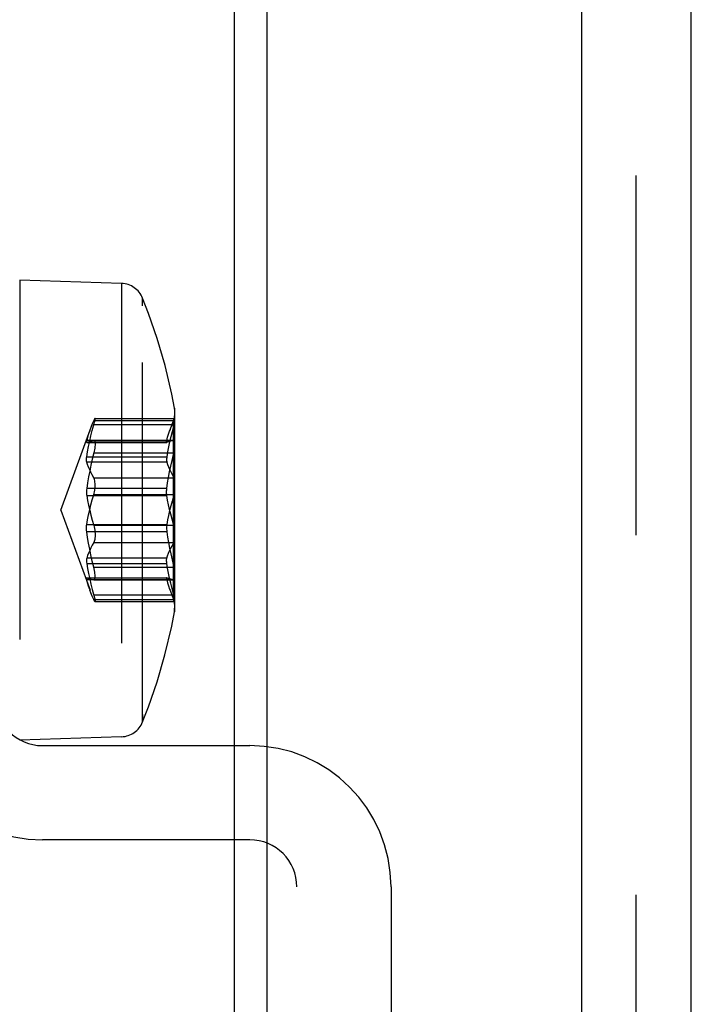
# Model space of a CAD drawing. Header units: inches. Extents: x 0 to 54.6, y 0 to 35.4.
# Tile 15 of 19: x 27.656 to 28.217, y 15.837 to 16.66. Entities that reach past the tile are written whole.
import ezdxf

# ---------------------------------------------------------------- set-up
doc = ezdxf.new("R2010")
doc.units = ezdxf.units.IN
doc.header["$LTSCALE"] = 3.005357
doc.header["$MEASUREMENT"] = 0
doc.linetypes.add('HIDDEN', pattern=[0.2, 0.1, -0.1])
doc.layers.get('0').update_dxf_attribs({"linetype": 'CONTINUOUS'})
doc.layers.add('DEFAULT_2', color=8, linetype='HIDDEN')
doc.layers.add('DOOR_ASSEMBLY', color=7, linetype='CONTINUOUS')

msp = doc.modelspace()

# ---------------------------------------------------------------- linework, layer by layer
at = {"color": 3, "linetype": 'Continuous'}
for p, q in [((28.21712, 15.02257), (28.21712, 23.94032)), ((28.1252, 23.8767), (28.1252, 15.02712)), ((27.86226, 23.56337), (27.86226, 15.34299))]:
    msp.add_line(p, q, dxfattribs=at)
at = {"layer": 'DEFAULT_2', "color": 8, "linetype": 'HIDDEN'}
msp.add_line((28.17116, 15.02712), (28.17116, 23.8767), dxfattribs=at)
at = {"layer": 'DOOR_ASSEMBLY', "color": 3, "linetype": 'Continuous'}
msp.add_line((27.83517, 15.12222), (27.83517, 23.88222), dxfattribs=at)
at = {"layer": 'DOOR_ASSEMBLY', "color": 8, "linetype": 'HIDDEN'}
for p, q in [((27.7409, 16.43962), (27.65574, 16.44246)), ((27.65574, 16.44246), (27.65574, 16.05799)), ((27.7409, 16.43962), (27.7409, 16.06083)), ((27.7585, 16.42101), (27.7585, 16.42731)), ((27.7585, 16.07314), (27.7585, 16.42731)), ((27.78517, 16.33534), (27.78517, 16.16814)), ((27.71868, 16.32672), (27.78524, 16.32672)), ((27.78461, 16.32505), (27.78509, 16.32637)), ((27.78549, 16.16865), (27.78549, 16.3318)), ((27.71771, 16.32505), (27.78461, 16.32505)), ((27.78461, 16.32132), (27.71771, 16.32132)), ((27.78145, 16.31723), (27.7843, 16.32507)), ((27.7843, 16.17538), (27.7843, 16.32507)), ((27.69013, 16.25022), (27.71453, 16.31727)), ((27.71177, 16.30683), (27.71184, 16.30684)), ((27.71178, 16.30683), (27.77871, 16.30683)), ((27.77877, 16.30849), (27.71184, 16.30849)), ((27.71184, 16.30684), (27.77877, 16.30684)), ((27.71771, 16.30848), (27.71784, 16.3085)), ((27.78461, 16.30848), (27.71771, 16.30848)), ((27.71784, 16.3085), (27.78472, 16.3085)), ((27.77877, 16.30684), (27.7787, 16.30683)), ((27.78461, 16.30848), (27.7843, 16.30841)), ((27.78472, 16.3085), (27.78461, 16.30848)), ((27.71184, 16.29478), (27.77877, 16.29478)), ((27.71771, 16.298), (27.78461, 16.298)), ((27.77877, 16.29039), (27.71184, 16.29039)), ((27.71771, 16.27728), (27.78461, 16.27728)), ((27.7843, 16.27789), (27.78461, 16.27728)), ((27.77877, 16.26833), (27.71184, 16.26833)), ((27.71184, 16.26228), (27.77877, 16.26228)), ((27.78461, 16.26306), (27.71771, 16.26306)), ((27.69013, 16.25022), (27.71453, 16.18318)), ((27.71184, 16.23817), (27.77877, 16.23817)), ((27.78461, 16.23739), (27.71771, 16.23739)), ((27.77877, 16.23212), (27.71184, 16.23212)), ((27.78517, 16.22772), (27.78517, 16.16511)), ((27.71771, 16.22317), (27.78461, 16.22317)), ((27.7843, 16.22256), (27.78461, 16.22317)), ((27.77877, 16.21006), (27.71184, 16.21006)), ((27.71184, 16.20567), (27.77877, 16.20567)), ((27.71771, 16.20245), (27.78461, 16.20245)), ((27.71177, 16.19362), (27.71184, 16.19361)), ((27.71178, 16.19362), (27.77871, 16.19362)), ((27.71184, 16.19361), (27.77877, 16.19361)), ((27.77877, 16.19196), (27.71184, 16.19196)), ((27.78461, 16.19196), (27.71771, 16.19196)), ((27.71771, 16.19196), (27.71784, 16.19195)), ((27.71784, 16.19195), (27.78472, 16.19195)), ((27.77877, 16.19361), (27.7787, 16.19362)), ((27.78461, 16.19196), (27.7843, 16.19204)), ((27.78472, 16.19195), (27.78461, 16.19196)), ((27.78461, 16.17913), (27.71771, 16.17913)), ((27.78145, 16.18322), (27.7843, 16.17538)), ((27.71771, 16.1754), (27.78461, 16.1754)), ((27.71868, 16.17373), (27.78524, 16.17373)), ((27.78489, 16.17463), (27.78508, 16.17408)), ((27.78517, 16.16511), (27.78517, 16.16814)), ((27.7585, 16.07944), (27.7585, 16.07314)), ((27.7409, 16.06083), (27.65574, 16.05799)), ((27.67477, 16.05337), (27.848, 16.05337)), ((27.848, 15.97463), (27.67477, 15.97463)), ((27.88737, 15.46054), (27.88737, 15.93526)), ((27.96611, 15.93526), (27.96611, 15.46054))]:
    msp.add_line(p, q, dxfattribs=at)
for points in [[(27.78517, 16.33534), (27.78285, 16.34715), (27.77723, 16.37093), (27.77062, 16.39368), (27.76343, 16.41456), (27.7585, 16.42731)], [(27.71836, 16.32637), (27.71827, 16.32622), (27.71818, 16.32604), (27.71807, 16.32583), (27.71796, 16.3256), (27.71784, 16.32534), (27.71771, 16.32505)], [(27.71803, 16.32249), (27.71829, 16.32356), (27.7185, 16.32448), (27.71865, 16.32527), (27.71875, 16.32589), (27.71879, 16.32634), (27.71877, 16.32662), (27.71868, 16.32672)], [(27.71868, 16.32672), (27.71855, 16.32664), (27.71836, 16.32637)], [(27.78525, 16.32672), (27.78528, 16.32662), (27.78528, 16.32633), (27.78527, 16.32586), (27.78523, 16.32522), (27.78515, 16.32442), (27.78503, 16.32349), (27.78485, 16.32245), (27.78461, 16.32132)], [(27.78509, 16.32637), (27.78518, 16.32664), (27.78525, 16.32672)], [(27.71184, 16.29478), (27.71253, 16.29902), (27.71334, 16.30333), (27.71427, 16.30772), (27.71532, 16.31218), (27.71646, 16.31671), (27.71803, 16.32249)], [(27.71771, 16.32505), (27.71646, 16.32218), (27.71532, 16.31935), (27.71448, 16.31712)], [(27.7814, 16.31711), (27.78205, 16.31885), (27.78313, 16.32154), (27.7843, 16.32428)], [(27.78461, 16.32132), (27.78456, 16.32111), (27.78451, 16.32091), (27.78446, 16.3207), (27.78441, 16.3205), (27.78436, 16.32029), (27.78313, 16.3157)], [(27.7843, 16.32428), (27.78436, 16.32441), (27.78441, 16.32454), (27.78446, 16.32467), (27.78451, 16.3248), (27.78456, 16.32492), (27.78461, 16.32505)], [(27.71427, 16.31656), (27.71334, 16.31383), (27.71253, 16.31114), (27.71184, 16.30849)], [(27.77877, 16.30849), (27.77943, 16.31102), (27.78019, 16.31359), (27.78107, 16.3162), (27.7814, 16.31711)], [(27.78313, 16.3157), (27.78205, 16.31138), (27.78107, 16.30713), (27.78019, 16.30295), (27.77943, 16.29883), (27.77877, 16.29478)], [(27.71184, 16.30849), (27.71177, 16.30821), (27.71172, 16.30795), (27.71168, 16.30772), (27.71165, 16.30751), (27.71163, 16.30733), (27.71162, 16.30718)], [(27.71162, 16.30718), (27.71163, 16.30705), (27.71165, 16.30695), (27.71168, 16.30688), (27.71172, 16.30684), (27.71177, 16.30683)], [(27.71184, 16.30684), (27.71253, 16.3071), (27.71334, 16.30737), (27.71427, 16.30764), (27.71532, 16.30792), (27.71646, 16.3082), (27.71771, 16.30848)], [(27.71836, 16.30815), (27.71855, 16.3077), (27.71869, 16.30709), (27.71877, 16.30632), (27.71879, 16.30541), (27.71875, 16.30438), (27.71865, 16.30323), (27.71849, 16.302), (27.71829, 16.3007), (27.71803, 16.29936), (27.71771, 16.298)], [(27.71784, 16.3085), (27.71796, 16.30849), (27.71807, 16.30844), (27.71818, 16.30837), (27.71827, 16.30828), (27.71836, 16.30815)], [(27.77855, 16.30718), (27.77856, 16.30733), (27.77858, 16.30751), (27.77861, 16.30772), (27.77865, 16.30795), (27.7787, 16.30821), (27.77877, 16.30849)], [(27.7787, 16.30683), (27.77865, 16.30684), (27.77861, 16.30688), (27.77858, 16.30695), (27.77856, 16.30705), (27.77855, 16.30718)], [(27.7843, 16.30841), (27.78313, 16.30814), (27.78205, 16.30787), (27.78107, 16.30761), (27.78019, 16.30735), (27.77943, 16.30709), (27.77877, 16.30684)], [(27.78461, 16.298), (27.78485, 16.29932), (27.78503, 16.30064), (27.78515, 16.30193), (27.78523, 16.30317), (27.78527, 16.30433), (27.78528, 16.30539), (27.78528, 16.30631), (27.78525, 16.30709), (27.78518, 16.3077), (27.78509, 16.30815)], [(27.78509, 16.30815), (27.78503, 16.30828), (27.78497, 16.30838), (27.78489, 16.30845), (27.78481, 16.30849), (27.78472, 16.3085)], [(27.71184, 16.29039), (27.71172, 16.29091), (27.71165, 16.29152), (27.71163, 16.29223), (27.71165, 16.29301), (27.71172, 16.29387), (27.71184, 16.29478)], [(27.71771, 16.298), (27.71646, 16.29284), (27.71532, 16.28777), (27.71427, 16.28279), (27.71334, 16.27789), (27.71253, 16.27307), (27.71184, 16.26833)], [(27.77877, 16.29478), (27.77865, 16.29387), (27.77858, 16.29301), (27.77856, 16.29223), (27.77858, 16.29152), (27.77865, 16.29091), (27.77877, 16.29039)], [(27.77877, 16.26833), (27.77943, 16.27285), (27.78019, 16.27745), (27.78107, 16.28213), (27.78205, 16.28688), (27.78313, 16.29171), (27.7843, 16.29662)], [(27.7843, 16.29662), (27.78436, 16.29685), (27.78441, 16.29708), (27.78446, 16.29731), (27.78451, 16.29754), (27.78456, 16.29777), (27.78461, 16.298)], [(27.71771, 16.27728), (27.71646, 16.27956), (27.71532, 16.2818), (27.71427, 16.284), (27.71334, 16.28617), (27.71253, 16.2883), (27.71184, 16.29039)], [(27.77877, 16.29039), (27.77943, 16.28839), (27.78019, 16.28636), (27.78107, 16.28429), (27.78205, 16.28219), (27.78313, 16.28006), (27.7843, 16.27789)], [(27.71771, 16.26306), (27.71803, 16.26429), (27.7183, 16.2656), (27.71851, 16.26695), (27.71866, 16.26833), (27.71876, 16.26971), (27.71879, 16.27107), (27.71876, 16.27237), (27.71866, 16.2736), (27.71851, 16.27472), (27.7183, 16.27571), (27.71803, 16.27658), (27.71771, 16.27728)], [(27.78461, 16.27728), (27.78486, 16.27659), (27.78504, 16.27573), (27.78516, 16.27473), (27.78524, 16.2736), (27.78527, 16.27236), (27.78528, 16.27104), (27.78527, 16.26967), (27.78524, 16.26827), (27.78516, 16.26689), (27.78504, 16.26554), (27.78486, 16.26426), (27.78461, 16.26306)], [(27.71184, 16.26833), (27.71172, 16.26727), (27.71165, 16.26622), (27.71163, 16.26518), (27.71165, 16.26416), (27.71172, 16.2632), (27.71184, 16.26228)], [(27.77877, 16.26228), (27.77865, 16.2632), (27.77858, 16.26416), (27.77856, 16.26518), (27.77858, 16.26622), (27.77865, 16.26727), (27.77877, 16.26833)], [(27.71184, 16.23817), (27.71253, 16.24214), (27.71334, 16.24619), (27.71427, 16.2503), (27.71532, 16.25448), (27.71646, 16.25874), (27.71771, 16.26306)], [(27.71184, 16.26228), (27.71253, 16.25831), (27.71334, 16.25426), (27.71427, 16.25015), (27.71532, 16.24597), (27.71646, 16.24171), (27.71771, 16.23739)], [(27.78436, 16.23836), (27.78313, 16.24267), (27.78205, 16.24672), (27.78107, 16.2507), (27.78019, 16.25463), (27.77943, 16.25849), (27.77877, 16.26228)], [(27.78461, 16.26306), (27.78456, 16.26287), (27.78451, 16.26267), (27.78446, 16.26248), (27.78441, 16.26229), (27.78436, 16.26209), (27.78313, 16.25778)], [(27.78313, 16.25778), (27.78205, 16.25373), (27.78107, 16.24974), (27.78019, 16.24582), (27.77943, 16.24196), (27.77877, 16.23817)], [(27.71184, 16.23212), (27.71172, 16.23318), (27.71165, 16.23423), (27.71163, 16.23527), (27.71165, 16.23628), (27.71172, 16.23725), (27.71184, 16.23817)], [(27.71771, 16.23739), (27.71803, 16.23616), (27.7183, 16.23485), (27.71851, 16.2335), (27.71866, 16.23212), (27.71876, 16.23074), (27.71879, 16.22938), (27.71876, 16.22808), (27.71866, 16.22685), (27.71851, 16.22573), (27.7183, 16.22473), (27.71803, 16.22387), (27.71771, 16.22317)], [(27.77877, 16.23817), (27.77865, 16.23725), (27.77858, 16.23628), (27.77856, 16.23527), (27.77858, 16.23423), (27.77865, 16.23318), (27.77877, 16.23212)], [(27.78461, 16.23739), (27.78456, 16.23758), (27.78451, 16.23778), (27.78446, 16.23797), (27.78441, 16.23816), (27.78436, 16.23836)], [(27.78461, 16.22317), (27.78486, 16.22386), (27.78504, 16.22472), (27.78516, 16.22572), (27.78524, 16.22685), (27.78527, 16.22809), (27.78528, 16.22941), (27.78527, 16.23078), (27.78524, 16.23218), (27.78516, 16.23356), (27.78504, 16.23491), (27.78486, 16.23619), (27.78461, 16.23739)], [(27.71771, 16.20245), (27.71646, 16.20761), (27.71532, 16.21268), (27.71427, 16.21766), (27.71334, 16.22256), (27.71253, 16.22738), (27.71184, 16.23212)], [(27.77877, 16.23212), (27.77943, 16.2276), (27.78019, 16.223), (27.78107, 16.21832), (27.78205, 16.21357), (27.78313, 16.20874), (27.78436, 16.2036)], [(27.71771, 16.22317), (27.71646, 16.22089), (27.71532, 16.21865), (27.71427, 16.21645), (27.71334, 16.21428), (27.71253, 16.21215), (27.71184, 16.21006)], [(27.77877, 16.21006), (27.77943, 16.21206), (27.78019, 16.21409), (27.78107, 16.21616), (27.78205, 16.21826), (27.78313, 16.22039), (27.7843, 16.22256)], [(27.71184, 16.21006), (27.71172, 16.20954), (27.71165, 16.20893), (27.71163, 16.20822), (27.71165, 16.20744), (27.71172, 16.20658), (27.71184, 16.20567)], [(27.71184, 16.20567), (27.71253, 16.20143), (27.71334, 16.19712), (27.71427, 16.19273), (27.71532, 16.18827), (27.71646, 16.18374)], [(27.71837, 16.1923), (27.71856, 16.19274), (27.71869, 16.19336), (27.71877, 16.19413), (27.71879, 16.19504), (27.71875, 16.19608), (27.71865, 16.19722), (27.7185, 16.19845), (27.71829, 16.19974), (27.71803, 16.20109), (27.71771, 16.20245)], [(27.77877, 16.20567), (27.77865, 16.20658), (27.77858, 16.20744), (27.77856, 16.20822), (27.77858, 16.20893), (27.77865, 16.20954), (27.77877, 16.21006)], [(27.78436, 16.18016), (27.78313, 16.18475), (27.78205, 16.18907), (27.78107, 16.19332), (27.78019, 16.1975), (27.77943, 16.20162), (27.77877, 16.20567)], [(27.78436, 16.2036), (27.78441, 16.20337), (27.78446, 16.20314), (27.78451, 16.20291), (27.78456, 16.20268), (27.78461, 16.20245)], [(27.78461, 16.20245), (27.78485, 16.20113), (27.78503, 16.19981), (27.78515, 16.19851), (27.78522, 16.19727), (27.78527, 16.19611), (27.78528, 16.19506), (27.78528, 16.19414), (27.78525, 16.19336), (27.78518, 16.19274), (27.78508, 16.1923)], [(27.71162, 16.19327), (27.71163, 16.1934), (27.71165, 16.1935), (27.71168, 16.19357), (27.71172, 16.19361), (27.71177, 16.19362)], [(27.71184, 16.19196), (27.71177, 16.19224), (27.71172, 16.1925), (27.71168, 16.19273), (27.71165, 16.19294), (27.71163, 16.19312), (27.71162, 16.19327)], [(27.71184, 16.19361), (27.71253, 16.19335), (27.71334, 16.19308), (27.71427, 16.19281), (27.71532, 16.19253), (27.71646, 16.19225), (27.71771, 16.19196)], [(27.71427, 16.18388), (27.71334, 16.18662), (27.71253, 16.18931), (27.71184, 16.19196)], [(27.71784, 16.19195), (27.71796, 16.19196), (27.71807, 16.19201), (27.71818, 16.19208), (27.71828, 16.19217), (27.71837, 16.1923)], [(27.7787, 16.19362), (27.77865, 16.19361), (27.77861, 16.19357), (27.77858, 16.1935), (27.77856, 16.1934), (27.77856, 16.19327)], [(27.77856, 16.19327), (27.77856, 16.19312), (27.77858, 16.19294), (27.77861, 16.19273), (27.77865, 16.1925), (27.7787, 16.19224), (27.77877, 16.19196)], [(27.7843, 16.19204), (27.78313, 16.19231), (27.78205, 16.19258), (27.78107, 16.19284), (27.78019, 16.1931), (27.77943, 16.19336), (27.77877, 16.19361)], [(27.77877, 16.19196), (27.77943, 16.18943), (27.78019, 16.18686), (27.78107, 16.18425), (27.7814, 16.18334)], [(27.78508, 16.1923), (27.78502, 16.19217), (27.78496, 16.19207), (27.78489, 16.192), (27.78481, 16.19196), (27.78472, 16.19195)], [(27.71771, 16.1754), (27.71646, 16.17827), (27.71532, 16.1811), (27.71448, 16.18333)], [(27.71646, 16.18374), (27.71803, 16.17795), (27.71829, 16.17689), (27.7185, 16.17596), (27.71865, 16.17518), (27.71875, 16.17456), (27.71879, 16.1741), (27.71877, 16.17383), (27.71869, 16.17373)], [(27.7814, 16.18334), (27.78205, 16.1816), (27.78313, 16.17891), (27.7843, 16.17617)], [(27.78461, 16.17913), (27.78456, 16.17934), (27.78451, 16.17954), (27.78446, 16.17975), (27.78441, 16.17995), (27.78436, 16.18016)], [(27.78524, 16.17373), (27.78528, 16.17383), (27.78528, 16.17412), (27.78527, 16.17459), (27.78522, 16.17523), (27.78515, 16.17602), (27.78503, 16.17695), (27.78485, 16.17799), (27.78461, 16.17913)], [(27.71837, 16.17408), (27.71828, 16.17423), (27.71818, 16.17441), (27.71807, 16.17462), (27.71796, 16.17485), (27.71784, 16.17511), (27.71771, 16.1754)], [(27.71869, 16.17373), (27.71856, 16.17381), (27.71837, 16.17408)], [(27.7843, 16.17617), (27.78436, 16.17604), (27.78441, 16.17591), (27.78446, 16.17578), (27.78451, 16.17565), (27.78456, 16.17553), (27.78461, 16.1754)], [(27.78461, 16.1754), (27.78472, 16.17512), (27.78481, 16.17486), (27.78489, 16.17463)], [(27.78508, 16.17408), (27.78518, 16.17381), (27.78524, 16.17373)], [(27.7585, 16.07314), (27.76341, 16.08583), (27.77058, 16.10665), (27.77718, 16.12934), (27.78281, 16.15309), (27.78517, 16.16511)]]:
    msp.add_lwpolyline(points, dxfattribs=at)
for centre, radius, start, end in [((27.74024, 16.41995), 0.01969, 21.9758, 88.09085), ((27.7658, 16.3318), 0.01969, 340, 10.36167), ((27.7658, 16.16865), 0.01969, 349.63833, 20), ((27.67477, 16.09274), 0.11811, 180, 270), ((27.67477, 16.09274), 0.03937, 180, 270), ((27.74024, 16.0805), 0.01969, 271.90915, 338.0242), ((27.848, 15.93526), 0.11811, 0, 90), ((27.848, 15.93526), 0.03937, 0, 90)]:
    msp.add_arc(centre, radius, start, end, dxfattribs=at)

doc.saveas('drawing.dxf')
